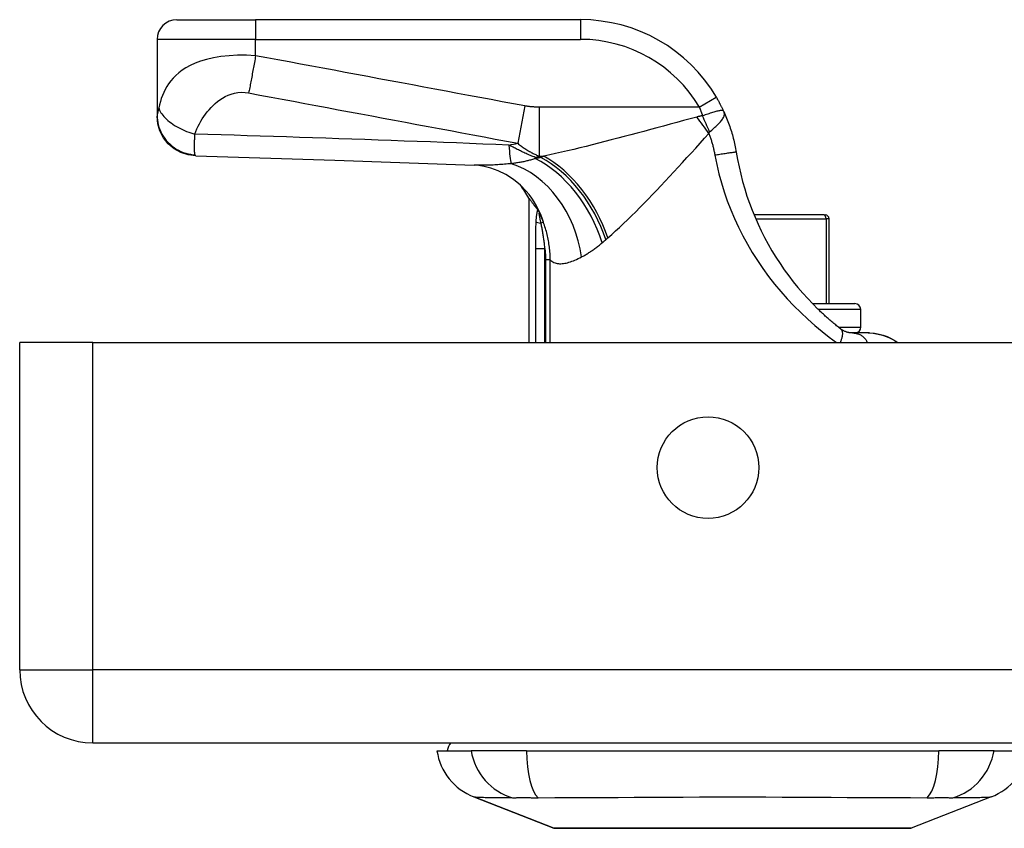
# Model space of a CAD drawing. Header units: inches. Extents: x 4 to 114, y 7 to 59.
# Tile 1 of 98: x 3.89 to 5.86, y 7.12 to 8.74. Entities that reach past the tile are written whole.
import ezdxf

# ---------------------------------------------------------------- set-up
doc = ezdxf.new("R2010")
doc.units = ezdxf.units.IN
doc.header["$MEASUREMENT"] = 0
doc.layers.add('Visible Edges(ANSI)', color=7, linetype='Continuous', lineweight=25)
doc.layers.add('Visible Tangent Edges(ANSI)', color=7, linetype='Continuous', lineweight=25)

msp = doc.modelspace()

# ---------------------------------------------------------------- linework, layer by layer
at = {"layer": 'Visible Edges(ANSI)'}
for p, q in [((4.2078, 8.7382), (4.3653, 8.7382)), ((5.0144, 8.7382), (4.3653, 8.7382)), ((4.1684, 8.6988), (4.1684, 8.5468)), ((4.1684, 8.5468), (4.1684, 8.5456)), ((4.9109, 8.3816), (4.9109, 8.0933)), ((4.9283, 8.3589), (4.9288, 8.3581)), ((5.501, 8.3481), (5.3609, 8.3481)), ((5.501, 8.3481), (5.503, 8.3481)), ((5.5109, 8.171), (5.5109, 8.3403)), ((5.4774, 8.171), (5.5621, 8.171)), ((5.5739, 8.1237), (5.5739, 8.1592)), ((5.5886, 8.1122), (5.5577, 8.1122)), ((5.5914, 8.1122), (5.5886, 8.1122)), ((3.894, 7.4393), (3.894, 8.0933)), ((4.04, 8.0933), (3.894, 8.0933)), ((4.04, 8.0933), (27.666, 8.0933)), ((4.04, 7.2933), (27.666, 7.2933)), ((4.7275, 7.2776), (4.7956, 7.2776)), ((4.9063, 7.2776), (4.7956, 7.2776)), ((4.9063, 7.2776), (5.7298, 7.2776)), ((5.8405, 7.2776), (5.7298, 7.2776)), ((5.8405, 7.2776), (5.9086, 7.2776)), ((4.9612, 7.1231), (4.8015, 7.1852)), ((5.8346, 7.1852), (5.6749, 7.1231))]:
    msp.add_line(p, q, dxfattribs=at)
at = {"layer": 'Visible Edges(ANSI)', "flags": 128}
for points in [[(5.3006, 8.5547), (5.3, 8.5559), (5.2995, 8.5571), (5.2989, 8.5583), (5.2983, 8.5595), (5.2977, 8.5607), (5.2972, 8.5619), (5.2966, 8.5631), (5.296, 8.5643), (5.2954, 8.5655), (5.2947, 8.5667), (5.2941, 8.5679), (5.2935, 8.5691), (5.2929, 8.5704), (5.2922, 8.5716), (5.2916, 8.5728), (5.2909, 8.574), (5.2903, 8.5752), (5.2896, 8.5764), (5.2889, 8.5776), (5.2882, 8.5788), (5.2876, 8.5799), (5.2869, 8.5811), (5.2862, 8.5823), (5.2855, 8.5835)], [(4.2456, 8.4662), (4.2304, 8.4681), (4.2159, 8.4729), (4.2026, 8.4804), (4.1909, 8.4903), (4.1813, 8.5022), (4.1743, 8.5158), (4.1699, 8.5304), (4.1684, 8.5456)], [(5.3006, 8.5547), (5.302, 8.5515), (5.3035, 8.5482), (5.3048, 8.545), (5.3062, 8.5417), (5.3075, 8.5384), (5.3088, 8.5351), (5.31, 8.5317), (5.3112, 8.5284), (5.3124, 8.525), (5.3135, 8.5217), (5.3146, 8.5183), (5.3157, 8.5149), (5.3167, 8.5115), (5.3177, 8.5081), (5.3186, 8.5047), (5.3195, 8.5012), (5.3204, 8.4978), (5.3212, 8.4943), (5.322, 8.4909), (5.3227, 8.4874), (5.3234, 8.484), (5.3241, 8.4805), (5.3247, 8.477), (5.3253, 8.4736)], [(4.2456, 8.4662), (4.5237, 8.4575), (4.8018, 8.4474)], [(5.3253, 8.4736), (5.3279, 8.4587), (5.3309, 8.444), (5.3343, 8.4293), (5.3381, 8.4147), (5.3422, 8.4002), (5.3468, 8.3859), (5.3517, 8.3716), (5.3571, 8.3575), (5.3628, 8.3436), (5.3688, 8.3298), (5.3753, 8.3161), (5.3821, 8.3027), (5.3892, 8.2894), (5.3967, 8.2764), (5.4046, 8.2636), (5.4128, 8.251), (5.4213, 8.2386), (5.4301, 8.2264), (5.4392, 8.2146), (5.4486, 8.203), (5.4582, 8.1918), (5.4681, 8.1808), (5.4781, 8.1703), (5.4883, 8.1601)], [(4.906, 8.3955), (4.8941, 8.4078), (4.8802, 8.4192), (4.8651, 8.4288), (4.8498, 8.4363), (4.8352, 8.4416), (4.8221, 8.4449), (4.8109, 8.4467), (4.8018, 8.4474)], [(4.9109, 8.3816), (4.9109, 8.3815), (4.911, 8.3814), (4.9112, 8.3812), (4.9114, 8.3809), (4.9117, 8.3806), (4.9121, 8.3801), (4.9125, 8.3796), (4.913, 8.379), (4.9135, 8.3783), (4.9141, 8.3776), (4.9147, 8.3767), (4.9155, 8.3758), (4.9162, 8.3748), (4.9171, 8.3737), (4.9179, 8.3726), (4.9189, 8.3714), (4.9199, 8.3701), (4.9209, 8.3687), (4.922, 8.3672), (4.9232, 8.3657), (4.9244, 8.3641), (4.9256, 8.3625), (4.9269, 8.3607), (4.9283, 8.3589)], [(4.9288, 8.3581), (4.929, 8.3579), (4.9292, 8.3577), (4.9293, 8.3575), (4.9295, 8.3572), (4.9297, 8.3569), (4.9298, 8.3566), (4.93, 8.3563), (4.9302, 8.356), (4.9304, 8.3557), (4.9306, 8.3554), (4.9308, 8.355), (4.9311, 8.3546), (4.9313, 8.3543), (4.9315, 8.3539), (4.9317, 8.3536), (4.9319, 8.3532), (4.9321, 8.3528), (4.9323, 8.3524), (4.9325, 8.3521), (4.9327, 8.3517), (4.9328, 8.3513), (4.933, 8.3509), (4.9332, 8.3506), (4.9334, 8.3502)], [(5.5334, 8.1206), (5.5315, 8.1221), (5.5296, 8.1236), (5.5277, 8.1252), (5.5258, 8.1267), (5.524, 8.1282), (5.5221, 8.1298), (5.5202, 8.1314), (5.5183, 8.1329), (5.5164, 8.1345), (5.5145, 8.1362), (5.5126, 8.1378), (5.5107, 8.1394), (5.5089, 8.1411), (5.507, 8.1428), (5.5051, 8.1444), (5.5032, 8.1461), (5.5013, 8.1478), (5.4994, 8.1496), (5.4976, 8.1513), (5.4957, 8.153), (5.4939, 8.1548), (5.492, 8.1566), (5.4901, 8.1583), (5.4883, 8.1601)], [(5.5577, 8.1122), (5.5571, 8.1122), (5.5563, 8.1123), (5.5556, 8.1123), (5.5548, 8.1123), (5.5539, 8.1124), (5.553, 8.1125), (5.5521, 8.1126), (5.5511, 8.1128), (5.5501, 8.113), (5.549, 8.1132), (5.5479, 8.1135), (5.5468, 8.1138), (5.5457, 8.1141), (5.5446, 8.1145), (5.5434, 8.1149), (5.5423, 8.1154), (5.5411, 8.1159), (5.54, 8.1165), (5.5389, 8.117), (5.5378, 8.1177), (5.5367, 8.1183), (5.5356, 8.1191), (5.5345, 8.1198), (5.5334, 8.1206)], [(5.5886, 8.1122), (5.5991, 8.1116), (5.6087, 8.11), (5.6173, 8.1078), (5.6248, 8.1052), (5.6312, 8.1025), (5.6366, 8.0999), (5.6417, 8.0971), (5.6479, 8.0933)], [(5.5914, 8.1122), (5.6013, 8.1116), (5.6106, 8.1101), (5.6191, 8.1078), (5.6267, 8.1049), (5.6336, 8.1019), (5.6393, 8.0988), (5.6441, 8.096), (5.6482, 8.0933)], [(4.9629, 7.1227), (4.9634, 7.1227), (4.9646, 7.1227), (4.9668, 7.1227), (4.9697, 7.1227), (4.9736, 7.1227), (4.9782, 7.1227), (4.9837, 7.1227), (4.9899, 7.1226), (4.997, 7.1226), (5.0048, 7.1226), (5.0134, 7.1226), (5.0228, 7.1226), (5.0328, 7.1225), (5.0436, 7.1225), (5.055, 7.1225), (5.067, 7.1225), (5.0795, 7.1225), (5.0927, 7.1225), (5.1064, 7.1225), (5.1207, 7.1226), (5.1354, 7.1226), (5.1506, 7.1226), (5.1662, 7.1226), (5.1822, 7.1226), (5.1986, 7.1227), (5.2152, 7.1227), (5.232, 7.1227), (5.2489, 7.1227), (5.2661, 7.1227), (5.2834, 7.1227), (5.3009, 7.1227), (5.3184, 7.1227), (5.3359, 7.1227), (5.3533, 7.1227), (5.3706, 7.1227), (5.3877, 7.1227), (5.4047, 7.1227), (5.4215, 7.1227), (5.4381, 7.1227), (5.4544, 7.1226), (5.4704, 7.1226), (5.486, 7.1226), (5.5012, 7.1226), (5.5159, 7.1226), (5.5301, 7.1225), (5.5438, 7.1225), (5.5569, 7.1225), (5.5695, 7.1225), (5.5815, 7.1225), (5.5928, 7.1225), (5.6034, 7.1225), (5.6134, 7.1226), (5.6227, 7.1226), (5.6313, 7.1226), (5.6391, 7.1226), (5.6462, 7.1226), (5.6524, 7.1227), (5.6579, 7.1227), (5.6626, 7.1227), (5.6664, 7.1227), (5.6693, 7.1227), (5.6714, 7.1227), (5.6727, 7.1227), (5.6732, 7.1227)]]:
    msp.add_lwpolyline(points, dxfattribs=at)
at = {"layer": 'Visible Edges(ANSI)'}
msp.add_circle((5.269, 7.8433), 0.1015, dxfattribs=at)
for centre, radius, start, end in [((4.2078, 8.6988), 0.0394, 90, 180), ((5.0144, 8.4233), 0.315, 30.5805, 90), ((4.7373, 8.2887), 0.1969, 28.1462, 37.2505), ((5.503, 8.3403), 0.00787, 0, 90), ((5.5621, 8.1592), 0.0118, 0, 90), ((5.5621, 8.1237), 0.0118, 283.2615, 0), ((4.04, 7.4393), 0.146, 180, 270), ((4.8443, 7.2952), 0.1181, 188.6009, 248.7495), ((4.7865, 7.2697), 0.0394, 143.1301, 168.463), ((5.7918, 7.2952), 0.1181, 291.2505, 351.3991), ((4.9629, 7.1276), 0.00492, 248.7495, 269.7912), ((5.6731, 7.1276), 0.00492, 270.2088, 291.2505)]:
    msp.add_arc(centre, radius, start, end, dxfattribs=at)
at = {"layer": 'Visible Tangent Edges(ANSI)'}
for p, q in [((4.3653, 8.7382), (4.3653, 8.6988)), ((5.0144, 8.7382), (5.0144, 8.6988)), ((4.3653, 8.6988), (4.1684, 8.6988)), ((4.3653, 8.6663), (4.3653, 8.6988)), ((4.3653, 8.6988), (5.0144, 8.6988)), ((5.2516, 8.5635), (5.2855, 8.5835)), ((4.9029, 8.5659), (4.8889, 8.4913)), ((5.2516, 8.5635), (4.9319, 8.5635)), ((4.9319, 8.5635), (4.9319, 8.4655)), ((4.9238, 8.463), (4.9238, 8.4605)), ((4.9352, 8.463), (4.9238, 8.463)), ((4.9319, 8.4655), (4.941, 8.4655)), ((5.3642, 8.3403), (5.5048, 8.3403)), ((5.5109, 8.3403), (5.5048, 8.3403)), ((5.5048, 8.3403), (5.5048, 8.171)), ((4.9403, 8.3334), (4.9354, 8.3317)), ((4.9241, 8.2807), (4.9431, 8.2807)), ((4.9241, 8.2807), (4.9241, 8.0933)), ((4.9431, 8.0933), (4.9431, 8.2807)), ((4.9537, 8.2583), (4.9444, 8.2583)), ((4.9444, 8.2583), (4.9444, 8.0933)), ((4.9537, 8.0933), (4.9537, 8.2583)), ((5.5739, 8.1592), (5.4893, 8.1592)), ((5.5295, 8.1237), (5.5739, 8.1237)), ((4.04, 7.4393), (4.04, 8.0933)), ((3.894, 7.4393), (4.04, 7.4393)), ((27.666, 7.4393), (4.04, 7.4393)), ((4.04, 7.2933), (4.04, 7.4393)), ((4.8015, 7.1852), (4.9612, 7.1231))]:
    msp.add_line(p, q, dxfattribs=at)
at = {"layer": 'Visible Tangent Edges(ANSI)', "flags": 128}
for points in [[(4.3653, 8.6663), (4.3473, 8.6671), (4.3294, 8.6671), (4.3122, 8.6661), (4.296, 8.6644), (4.281, 8.6619), (4.2674, 8.6589), (4.2552, 8.6553), (4.2443, 8.6512), (4.2346, 8.6469), (4.226, 8.6422), (4.2183, 8.6373), (4.2116, 8.6322), (4.2056, 8.6269), (4.2003, 8.6215), (4.1957, 8.6159), (4.1915, 8.6102), (4.1878, 8.6044), (4.1846, 8.5986), (4.1817, 8.5926), (4.1791, 8.5866), (4.1769, 8.5806), (4.175, 8.5745), (4.1733, 8.5683), (4.1718, 8.5622)], [(4.3653, 8.6663), (4.3647, 8.663), (4.3641, 8.6597), (4.3635, 8.6563), (4.3629, 8.653), (4.3623, 8.6496), (4.3617, 8.6463), (4.3611, 8.643), (4.3605, 8.6397), (4.3599, 8.6364), (4.3593, 8.6331), (4.3587, 8.6299), (4.3581, 8.6266), (4.3575, 8.6235), (4.3569, 8.6203), (4.3564, 8.6172), (4.3558, 8.6142), (4.3552, 8.6112), (4.3546, 8.6082), (4.3541, 8.6053), (4.3535, 8.6025), (4.353, 8.5997), (4.3524, 8.597), (4.3519, 8.5944), (4.3514, 8.5918)], [(4.9029, 8.5659), (4.8804, 8.5701), (4.858, 8.5743), (4.8356, 8.5785), (4.8132, 8.5826), (4.7908, 8.5868), (4.7684, 8.591), (4.746, 8.5952), (4.7236, 8.5994), (4.7012, 8.6036), (4.6788, 8.6078), (4.6564, 8.6119), (4.634, 8.6161), (4.6116, 8.6203), (4.5892, 8.6245), (4.5668, 8.6287), (4.5445, 8.6329), (4.5221, 8.6371), (4.4997, 8.6412), (4.4773, 8.6454), (4.4549, 8.6496), (4.4325, 8.6538), (4.41, 8.658), (4.3876, 8.6622), (4.3653, 8.6663)], [(4.244, 8.5095), (4.246, 8.5148), (4.2481, 8.5201), (4.2505, 8.5252), (4.2531, 8.5302), (4.2559, 8.5352), (4.2588, 8.54), (4.2619, 8.5447), (4.2652, 8.5494), (4.2687, 8.5539), (4.2724, 8.5583), (4.2763, 8.5626), (4.2803, 8.5667), (4.2846, 8.5707), (4.2892, 8.5746), (4.294, 8.5782), (4.2991, 8.5816), (4.3045, 8.5847), (4.3103, 8.5874), (4.3165, 8.5897), (4.323, 8.5915), (4.3299, 8.5927), (4.3369, 8.5932), (4.3442, 8.5929), (4.3514, 8.5918)], [(4.3514, 8.5918), (4.3737, 8.5876), (4.3961, 8.5834), (4.4186, 8.5792), (4.441, 8.5751), (4.4633, 8.5709), (4.4857, 8.5667), (4.5081, 8.5625), (4.5305, 8.5583), (4.5529, 8.5541), (4.5753, 8.5499), (4.5977, 8.5458), (4.6201, 8.5416), (4.6425, 8.5374), (4.6649, 8.5332), (4.6873, 8.529), (4.7097, 8.5248), (4.7321, 8.5206), (4.7545, 8.5165), (4.7769, 8.5123), (4.7993, 8.5081), (4.8216, 8.5039), (4.844, 8.4997), (4.8665, 8.4955), (4.8889, 8.4913)], [(4.1718, 8.5622), (4.1717, 8.5613), (4.1715, 8.5604), (4.1713, 8.5596), (4.1711, 8.5588), (4.1709, 8.558), (4.1707, 8.5572), (4.1705, 8.5565), (4.1704, 8.5558), (4.1702, 8.555), (4.17, 8.5544), (4.1698, 8.5537), (4.1697, 8.553), (4.1695, 8.5522), (4.1693, 8.5516), (4.1691, 8.5509), (4.169, 8.5503), (4.1689, 8.5498), (4.1688, 8.5492), (4.1687, 8.5487), (4.1686, 8.5483), (4.1685, 8.5478), (4.1685, 8.5474), (4.1684, 8.5471), (4.1684, 8.5468)], [(4.1718, 8.5622), (4.1726, 8.5598), (4.1736, 8.5574), (4.1748, 8.5549), (4.1763, 8.5524), (4.178, 8.5498), (4.18, 8.5472), (4.1821, 8.5446), (4.1846, 8.542), (4.1872, 8.5394), (4.1901, 8.5369), (4.1932, 8.5343), (4.1965, 8.5318), (4.1999, 8.5294), (4.2035, 8.5271), (4.2073, 8.5248), (4.2112, 8.5226), (4.2151, 8.5206), (4.2192, 8.5186), (4.2233, 8.5168), (4.2275, 8.5151), (4.2316, 8.5135), (4.2358, 8.512), (4.2399, 8.5107), (4.244, 8.5095)], [(4.9319, 8.5635), (4.9307, 8.5635), (4.9295, 8.5635), (4.9283, 8.5635), (4.9271, 8.5635), (4.9259, 8.5636), (4.9247, 8.5636), (4.9234, 8.5636), (4.9222, 8.5637), (4.921, 8.5638), (4.9198, 8.5638), (4.9186, 8.5639), (4.9174, 8.564), (4.9162, 8.5641), (4.915, 8.5642), (4.9138, 8.5643), (4.9126, 8.5645), (4.9113, 8.5646), (4.9101, 8.5647), (4.9089, 8.5649), (4.9077, 8.5651), (4.9065, 8.5653), (4.9053, 8.5655), (4.9041, 8.5657), (4.9029, 8.5659)], [(5.2516, 8.5635), (5.2519, 8.5628), (5.2522, 8.562), (5.2524, 8.5613), (5.2527, 8.5606), (5.253, 8.5599), (5.2533, 8.5592), (5.2535, 8.5585), (5.2538, 8.5578), (5.2541, 8.5571), (5.2543, 8.5563), (5.2546, 8.5556), (5.2549, 8.5549), (5.2552, 8.5542), (5.2554, 8.5535), (5.2557, 8.5528), (5.2559, 8.552), (5.2562, 8.5513), (5.2565, 8.5506), (5.2567, 8.5499), (5.257, 8.5492), (5.2573, 8.5484), (5.2575, 8.5477), (5.2578, 8.547), (5.258, 8.5463)], [(5.3006, 8.5547), (5.3001, 8.5555), (5.2995, 8.5561), (5.2988, 8.5565), (5.298, 8.5568), (5.2971, 8.5569), (5.296, 8.5569), (5.2948, 8.5568), (5.2934, 8.5566), (5.2919, 8.5563), (5.2903, 8.556), (5.2885, 8.5555), (5.2867, 8.5551), (5.2847, 8.5545), (5.2826, 8.5539), (5.2804, 8.5533), (5.2781, 8.5526), (5.2758, 8.5518), (5.2734, 8.5511), (5.2709, 8.5503), (5.2684, 8.5495), (5.2658, 8.5487), (5.2632, 8.5479), (5.2606, 8.5471), (5.258, 8.5463)], [(4.1684, 8.5468), (4.1686, 8.5423), (4.169, 8.5377), (4.1697, 8.533), (4.1707, 8.5283), (4.1721, 8.5236), (4.1737, 8.5189), (4.1757, 8.5143), (4.1781, 8.5097), (4.1807, 8.5053), (4.1837, 8.501), (4.1869, 8.4969), (4.1905, 8.493), (4.1943, 8.4893), (4.1983, 8.4858), (4.2025, 8.4827), (4.2069, 8.4798), (4.2115, 8.4773), (4.2161, 8.475), (4.2208, 8.4731), (4.2256, 8.4715), (4.2303, 8.4702), (4.2351, 8.4692), (4.2398, 8.4685), (4.2444, 8.4681)], [(5.2466, 8.5437), (5.2333, 8.5401), (5.22, 8.5365), (5.2067, 8.5328), (5.1934, 8.5292), (5.1802, 8.5256), (5.167, 8.522), (5.1538, 8.5185), (5.1406, 8.515), (5.1275, 8.5115), (5.1145, 8.508), (5.1015, 8.5046), (5.0886, 8.5012), (5.0758, 8.4979), (5.063, 8.4946), (5.0503, 8.4914), (5.0378, 8.4883), (5.0253, 8.4851), (5.0129, 8.4821), (5.0006, 8.4791), (4.9884, 8.4762), (4.9764, 8.4734), (4.9644, 8.4707), (4.9527, 8.468), (4.941, 8.4655)], [(5.258, 8.5463), (5.2575, 8.5462), (5.257, 8.5461), (5.2565, 8.546), (5.256, 8.5459), (5.2555, 8.5458), (5.255, 8.5457), (5.2545, 8.5456), (5.254, 8.5455), (5.2535, 8.5454), (5.2531, 8.5453), (5.2526, 8.5452), (5.2521, 8.5451), (5.2516, 8.545), (5.2511, 8.5449), (5.2507, 8.5448), (5.2502, 8.5447), (5.2497, 8.5446), (5.2493, 8.5445), (5.2488, 8.5443), (5.2484, 8.5442), (5.2479, 8.5441), (5.2475, 8.544), (5.247, 8.5439), (5.2466, 8.5437)], [(5.2721, 8.5139), (5.2742, 8.5157), (5.2764, 8.5176), (5.2786, 8.5195), (5.2807, 8.5214), (5.2828, 8.5233), (5.2848, 8.5251), (5.2868, 8.527), (5.2887, 8.5288), (5.2905, 8.5306), (5.2922, 8.5324), (5.2938, 8.5342), (5.2952, 8.5359), (5.2966, 8.5376), (5.2978, 8.5393), (5.2988, 8.541), (5.2998, 8.5426), (5.3005, 8.5442), (5.3011, 8.5457), (5.3015, 8.5473), (5.3017, 8.5488), (5.3017, 8.5503), (5.3015, 8.5517), (5.3011, 8.5532), (5.3006, 8.5547)], [(4.2444, 8.4681), (4.2442, 8.4687), (4.244, 8.4695), (4.2439, 8.4704), (4.2437, 8.4715), (4.2436, 8.4726), (4.2435, 8.4738), (4.2434, 8.4752), (4.2433, 8.4766), (4.2433, 8.4782), (4.2432, 8.4798), (4.2432, 8.4816), (4.2432, 8.4835), (4.2432, 8.4854), (4.2432, 8.4873), (4.2432, 8.4892), (4.2433, 8.4911), (4.2434, 8.4931), (4.2434, 8.4952), (4.2435, 8.4974), (4.2436, 8.4996), (4.2437, 8.502), (4.2438, 8.5044), (4.2439, 8.5069), (4.244, 8.5095)], [(4.8712, 8.4878), (4.8451, 8.4888), (4.8189, 8.4898), (4.7928, 8.4909), (4.7667, 8.4919), (4.7405, 8.4929), (4.7144, 8.4939), (4.6882, 8.4948), (4.6621, 8.4958), (4.636, 8.4968), (4.6098, 8.4977), (4.5837, 8.4986), (4.5576, 8.4995), (4.5314, 8.5004), (4.5053, 8.5013), (4.4792, 8.5022), (4.453, 8.5031), (4.4269, 8.5039), (4.4008, 8.5047), (4.3746, 8.5056), (4.3485, 8.5064), (4.3224, 8.5072), (4.2963, 8.508), (4.2701, 8.5087), (4.244, 8.5095)], [(5.0688, 8.3022), (5.0765, 8.309), (5.0843, 8.316), (5.0922, 8.3233), (5.1002, 8.3308), (5.1082, 8.3386), (5.1163, 8.3465), (5.1245, 8.3546), (5.1328, 8.3629), (5.1411, 8.3713), (5.1495, 8.3799), (5.1579, 8.3887), (5.1664, 8.3975), (5.1749, 8.4065), (5.1835, 8.4156), (5.1921, 8.4248), (5.2008, 8.4342), (5.2095, 8.4435), (5.2182, 8.453), (5.2269, 8.4626), (5.2357, 8.4721), (5.2444, 8.4818), (5.2532, 8.4915), (5.262, 8.5012), (5.2708, 8.5109)], [(5.2708, 8.5109), (5.2708, 8.5111), (5.2709, 8.5112), (5.2709, 8.5114), (5.2709, 8.5116), (5.271, 8.5117), (5.271, 8.5119), (5.2711, 8.512), (5.2711, 8.5122), (5.2712, 8.5123), (5.2712, 8.5125), (5.2712, 8.5126), (5.2713, 8.5127), (5.2714, 8.5128), (5.2714, 8.513), (5.2715, 8.5131), (5.2715, 8.5132), (5.2716, 8.5133), (5.2716, 8.5134), (5.2717, 8.5135), (5.2718, 8.5136), (5.2718, 8.5137), (5.2719, 8.5137), (5.272, 8.5138), (5.2721, 8.5139)], [(5.2708, 8.5109), (5.2714, 8.5091), (5.2721, 8.5073), (5.2727, 8.5055), (5.2733, 8.5038), (5.2739, 8.502), (5.2745, 8.5002), (5.2751, 8.4984), (5.2757, 8.4966), (5.2762, 8.4948), (5.2768, 8.4929), (5.2773, 8.4911), (5.2778, 8.4893), (5.2783, 8.4875), (5.2788, 8.4857), (5.2792, 8.4838), (5.2797, 8.482), (5.2801, 8.4802), (5.2805, 8.4783), (5.2809, 8.4765), (5.2813, 8.4747), (5.2817, 8.4728), (5.2821, 8.471), (5.2824, 8.4691), (5.2828, 8.4673)], [(4.9238, 8.463), (4.9214, 8.4639), (4.9191, 8.4648), (4.9168, 8.4658), (4.9145, 8.4667), (4.9122, 8.4677), (4.9099, 8.4687), (4.9077, 8.4697), (4.9054, 8.4707), (4.9032, 8.4717), (4.901, 8.4727), (4.8988, 8.4738), (4.8966, 8.4748), (4.8944, 8.4759), (4.8923, 8.4769), (4.8901, 8.478), (4.888, 8.479), (4.8858, 8.4801), (4.8837, 8.4812), (4.8816, 8.4823), (4.8795, 8.4834), (4.8774, 8.4845), (4.8754, 8.4855), (4.8733, 8.4866), (4.8712, 8.4878)], [(4.8889, 8.4913), (4.8907, 8.4898), (4.8925, 8.4884), (4.8943, 8.4869), (4.8961, 8.4856), (4.8979, 8.4842), (4.8997, 8.4829), (4.9015, 8.4817), (4.9033, 8.4805), (4.9051, 8.4793), (4.9069, 8.4782), (4.9087, 8.4771), (4.9105, 8.476), (4.9123, 8.475), (4.9141, 8.474), (4.9158, 8.473), (4.9176, 8.472), (4.9194, 8.4711), (4.9212, 8.4702), (4.923, 8.4694), (4.9248, 8.4686), (4.9265, 8.4678), (4.9283, 8.467), (4.9301, 8.4662), (4.9319, 8.4655)], [(4.2456, 8.4662), (4.2456, 8.4662), (4.2455, 8.4663), (4.2455, 8.4663), (4.2454, 8.4663), (4.2454, 8.4663), (4.2453, 8.4663), (4.2453, 8.4664), (4.2452, 8.4664), (4.2451, 8.4665), (4.2451, 8.4665), (4.245, 8.4666), (4.245, 8.4667), (4.2449, 8.4668), (4.2449, 8.4669), (4.2448, 8.4669), (4.2448, 8.467), (4.2447, 8.4671), (4.2447, 8.4672), (4.2446, 8.4674), (4.2446, 8.4675), (4.2445, 8.4676), (4.2445, 8.4678), (4.2444, 8.4679), (4.2444, 8.4681)], [(4.9238, 8.4605), (4.9219, 8.4599), (4.9201, 8.4594), (4.9183, 8.4588), (4.9164, 8.4583), (4.9145, 8.4578), (4.9126, 8.4573), (4.9107, 8.4568), (4.9088, 8.4563), (4.9068, 8.4559), (4.9049, 8.4554), (4.9029, 8.455), (4.9009, 8.4545), (4.8989, 8.4541), (4.8969, 8.4537), (4.8949, 8.4534), (4.8929, 8.453), (4.8908, 8.4526), (4.8887, 8.4523), (4.8867, 8.4519), (4.8846, 8.4516), (4.8825, 8.4513), (4.8804, 8.451), (4.8783, 8.4507), (4.8762, 8.4505)], [(4.9352, 8.463), (4.9347, 8.4629), (4.9342, 8.4627), (4.9338, 8.4626), (4.9333, 8.4625), (4.9328, 8.4624), (4.9323, 8.4623), (4.9318, 8.4622), (4.9314, 8.4621), (4.9309, 8.462), (4.9304, 8.4619), (4.9299, 8.4618), (4.9295, 8.4617), (4.929, 8.4616), (4.9285, 8.4615), (4.928, 8.4614), (4.9275, 8.4613), (4.9271, 8.4612), (4.9266, 8.4611), (4.9261, 8.461), (4.9256, 8.4609), (4.9252, 8.4608), (4.9247, 8.4607), (4.9242, 8.4606), (4.9238, 8.4605)], [(4.941, 8.4655), (4.9408, 8.4654), (4.9406, 8.4653), (4.9403, 8.4652), (4.9401, 8.4651), (4.9398, 8.465), (4.9396, 8.4649), (4.9393, 8.4648), (4.9391, 8.4646), (4.9388, 8.4645), (4.9386, 8.4644), (4.9384, 8.4643), (4.9381, 8.4642), (4.9379, 8.4641), (4.9376, 8.464), (4.9374, 8.4639), (4.9371, 8.4638), (4.9369, 8.4637), (4.9367, 8.4636), (4.9364, 8.4635), (4.9362, 8.4634), (4.9359, 8.4633), (4.9357, 8.4632), (4.9354, 8.4631), (4.9352, 8.463)], [(5.3253, 8.4736), (5.3252, 8.4736), (5.3249, 8.4736), (5.3245, 8.4735), (5.324, 8.4735), (5.3232, 8.4734), (5.3222, 8.4733), (5.3211, 8.4731), (5.3197, 8.473), (5.3182, 8.4727), (5.3165, 8.4725), (5.3146, 8.4722), (5.3125, 8.4719), (5.3104, 8.4716), (5.3081, 8.4713), (5.3056, 8.4709), (5.3032, 8.4705), (5.3006, 8.4701), (5.298, 8.4697), (5.2954, 8.4693), (5.2928, 8.4689), (5.2902, 8.4685), (5.2877, 8.4681), (5.2852, 8.4677), (5.2828, 8.4673)], [(5.2828, 8.4673), (5.2864, 8.4488), (5.2908, 8.4304), (5.2957, 8.4122), (5.3013, 8.3941), (5.3074, 8.3762), (5.3143, 8.3584), (5.3217, 8.3409), (5.3297, 8.3236), (5.3383, 8.3065), (5.3476, 8.2896), (5.3573, 8.2731), (5.3677, 8.2568), (5.3786, 8.2408), (5.39, 8.2252), (5.4019, 8.2099), (5.4144, 8.1951), (5.4272, 8.1806), (5.4405, 8.1666), (5.4541, 8.1531), (5.4681, 8.14), (5.4823, 8.1275), (5.4967, 8.1155), (5.5112, 8.1041), (5.5258, 8.0933)], [(4.8762, 8.4505), (4.8727, 8.4502), (4.8693, 8.4499), (4.8659, 8.4496), (4.8625, 8.4493), (4.8591, 8.449), (4.8558, 8.4488), (4.8525, 8.4486), (4.8493, 8.4484), (4.846, 8.4482), (4.8428, 8.448), (4.8396, 8.4478), (4.8365, 8.4477), (4.8334, 8.4475), (4.8303, 8.4474), (4.8273, 8.4473), (4.8243, 8.4473), (4.8214, 8.4472), (4.8185, 8.4472), (4.8156, 8.4472), (4.8128, 8.4472), (4.81, 8.4472), (4.8072, 8.4472), (4.8045, 8.4473), (4.8018, 8.4474)], [(4.9288, 8.3581), (4.9285, 8.3575), (4.9283, 8.3569), (4.928, 8.3561), (4.9277, 8.3553), (4.9275, 8.3545), (4.9273, 8.3536), (4.9271, 8.3527), (4.9269, 8.3517), (4.9267, 8.3508), (4.9265, 8.3498), (4.9264, 8.3488), (4.9262, 8.3478), (4.9261, 8.3467), (4.926, 8.3457), (4.9258, 8.3446), (4.9257, 8.3436), (4.9256, 8.3425), (4.9255, 8.3414), (4.9254, 8.3403), (4.9253, 8.3392), (4.9252, 8.3381), (4.9252, 8.337), (4.9251, 8.3359), (4.925, 8.3348)], [(4.9354, 8.3317), (4.9351, 8.333), (4.9348, 8.3344), (4.9346, 8.3358), (4.9343, 8.3371), (4.934, 8.3384), (4.9337, 8.3397), (4.9335, 8.341), (4.9332, 8.3422), (4.933, 8.3435), (4.9328, 8.3446), (4.9326, 8.3457), (4.9324, 8.3468), (4.9322, 8.3478), (4.9321, 8.3488), (4.932, 8.3496), (4.9319, 8.3503), (4.9319, 8.3509), (4.932, 8.3514), (4.9321, 8.3516), (4.9322, 8.3517), (4.9325, 8.3516), (4.9327, 8.3513), (4.9331, 8.3508), (4.9334, 8.3502)], [(4.9403, 8.3334), (4.94, 8.3341), (4.9397, 8.3348), (4.9395, 8.3355), (4.9392, 8.3362), (4.939, 8.3369), (4.9387, 8.3377), (4.9384, 8.3384), (4.9381, 8.3391), (4.9379, 8.3398), (4.9376, 8.3405), (4.9373, 8.3412), (4.937, 8.3419), (4.9367, 8.3426), (4.9364, 8.3432), (4.9362, 8.3439), (4.9359, 8.3446), (4.9356, 8.3453), (4.9353, 8.346), (4.935, 8.3467), (4.9347, 8.3474), (4.9344, 8.3481), (4.934, 8.3488), (4.9337, 8.3495), (4.9334, 8.3502)], [(4.925, 8.3348), (4.9249, 8.3326), (4.9248, 8.3304), (4.9247, 8.3281), (4.9246, 8.3259), (4.9245, 8.3236), (4.9244, 8.3214), (4.9244, 8.3191), (4.9243, 8.3169), (4.9243, 8.3146), (4.9242, 8.3124), (4.9242, 8.3101), (4.9242, 8.3078), (4.9241, 8.3056), (4.9241, 8.3033), (4.9241, 8.3011), (4.9241, 8.2988), (4.9241, 8.2965), (4.9241, 8.2943), (4.9241, 8.292), (4.9241, 8.2898), (4.9241, 8.2875), (4.9241, 8.2852), (4.9241, 8.283), (4.9241, 8.2807)], [(4.9431, 8.2807), (4.9429, 8.283), (4.9427, 8.2852), (4.9425, 8.2874), (4.9422, 8.2896), (4.942, 8.2918), (4.9417, 8.294), (4.9415, 8.2962), (4.9412, 8.2984), (4.9409, 8.3006), (4.9406, 8.3027), (4.9403, 8.3049), (4.9399, 8.307), (4.9396, 8.3092), (4.9393, 8.3113), (4.9389, 8.3134), (4.9385, 8.3155), (4.9382, 8.3176), (4.9378, 8.3196), (4.9374, 8.3217), (4.937, 8.3237), (4.9366, 8.3257), (4.9362, 8.3277), (4.9358, 8.3297), (4.9354, 8.3317)], [(4.9537, 8.2583), (4.9537, 8.2615), (4.9537, 8.2647), (4.9535, 8.2679), (4.9534, 8.2711), (4.9532, 8.2743), (4.9529, 8.2775), (4.9526, 8.2807), (4.9522, 8.2839), (4.9518, 8.2871), (4.9513, 8.2902), (4.9508, 8.2934), (4.9503, 8.2965), (4.9497, 8.2997), (4.949, 8.3028), (4.9484, 8.3059), (4.9476, 8.309), (4.9468, 8.3121), (4.946, 8.3152), (4.9452, 8.3183), (4.9443, 8.3213), (4.9433, 8.3244), (4.9423, 8.3274), (4.9413, 8.3304), (4.9403, 8.3334)], [(5.065, 8.2988), (5.0651, 8.299), (5.0653, 8.2991), (5.0655, 8.2993), (5.0656, 8.2994), (5.0658, 8.2995), (5.0659, 8.2997), (5.0661, 8.2998), (5.0663, 8.3), (5.0664, 8.3001), (5.0666, 8.3003), (5.0667, 8.3004), (5.0669, 8.3005), (5.0671, 8.3007), (5.0672, 8.3008), (5.0674, 8.301), (5.0675, 8.3011), (5.0677, 8.3012), (5.0679, 8.3014), (5.068, 8.3015), (5.0682, 8.3017), (5.0684, 8.3018), (5.0685, 8.3019), (5.0687, 8.3021), (5.0688, 8.3022)], [(4.9431, 8.2807), (4.9432, 8.2798), (4.9433, 8.2789), (4.9434, 8.2779), (4.9435, 8.277), (4.9436, 8.2761), (4.9436, 8.2751), (4.9437, 8.2742), (4.9438, 8.2733), (4.9439, 8.2723), (4.9439, 8.2714), (4.944, 8.2705), (4.9441, 8.2695), (4.9441, 8.2686), (4.9442, 8.2676), (4.9442, 8.2667), (4.9442, 8.2658), (4.9443, 8.2648), (4.9443, 8.2639), (4.9443, 8.263), (4.9443, 8.262), (4.9444, 8.2611), (4.9444, 8.2602), (4.9444, 8.2592), (4.9444, 8.2583)], [(5.0161, 8.2641), (5.0177, 8.2649), (5.0193, 8.2658), (5.021, 8.2667), (5.0226, 8.2676), (5.0243, 8.2686), (5.0259, 8.2696), (5.0276, 8.2706), (5.0293, 8.2716), (5.031, 8.2727), (5.0327, 8.2738), (5.0344, 8.2749), (5.0361, 8.2761), (5.0379, 8.2773), (5.0396, 8.2785), (5.0414, 8.2797), (5.0431, 8.281), (5.0449, 8.2823), (5.0467, 8.2836), (5.0484, 8.285), (5.0502, 8.2864), (5.052, 8.2878), (5.0538, 8.2893), (5.0556, 8.2908), (5.0574, 8.2923)], [(5.0574, 8.2923), (5.0577, 8.2926), (5.058, 8.2928), (5.0583, 8.2931), (5.0587, 8.2934), (5.059, 8.2936), (5.0593, 8.2939), (5.0596, 8.2942), (5.0599, 8.2944), (5.0602, 8.2947), (5.0605, 8.295), (5.0609, 8.2953), (5.0612, 8.2955), (5.0615, 8.2958), (5.0618, 8.2961), (5.0621, 8.2964), (5.0624, 8.2966), (5.0628, 8.2969), (5.0631, 8.2972), (5.0634, 8.2975), (5.0637, 8.2977), (5.064, 8.298), (5.0643, 8.2983), (5.0647, 8.2986), (5.065, 8.2988)], [(4.9537, 8.2583), (4.9555, 8.2567), (4.9573, 8.2554), (4.9593, 8.2542), (4.9613, 8.2532), (4.9634, 8.2523), (4.9655, 8.2517), (4.9678, 8.2512), (4.9701, 8.2508), (4.9724, 8.2507), (4.9749, 8.2506), (4.9774, 8.2508), (4.98, 8.2511), (4.9827, 8.2515), (4.9854, 8.252), (4.9882, 8.2527), (4.9911, 8.2535), (4.994, 8.2544), (4.997, 8.2555), (5, 8.2567), (5.0031, 8.258), (5.0063, 8.2593), (5.0095, 8.2608), (5.0128, 8.2624), (5.0161, 8.2641)], [(5.5334, 8.1206), (5.534, 8.1201), (5.5346, 8.1195), (5.5351, 8.1189), (5.5356, 8.1182), (5.536, 8.1174), (5.5364, 8.1165), (5.5367, 8.1156), (5.537, 8.1146), (5.5372, 8.1136), (5.5373, 8.1125), (5.5374, 8.1114), (5.5374, 8.1102), (5.5373, 8.1089), (5.5372, 8.1076), (5.537, 8.1063), (5.5368, 8.1049), (5.5365, 8.1035), (5.5361, 8.1021), (5.5357, 8.1007), (5.5352, 8.0992), (5.5347, 8.0977), (5.5341, 8.0963), (5.5335, 8.0948), (5.5328, 8.0933)], [(5.5577, 8.1122), (5.5591, 8.1122), (5.5606, 8.1121), (5.562, 8.112), (5.5634, 8.1118), (5.5648, 8.1115), (5.5663, 8.1111), (5.5677, 8.1107), (5.5691, 8.1103), (5.5705, 8.1097), (5.5719, 8.1091), (5.5732, 8.1084), (5.5746, 8.1076), (5.5759, 8.1068), (5.5772, 8.1059), (5.5784, 8.1049), (5.5796, 8.1038), (5.5807, 8.1027), (5.5818, 8.1016), (5.5829, 8.1003), (5.5839, 8.099), (5.5848, 8.0977), (5.5857, 8.0963), (5.5865, 8.0948), (5.5872, 8.0933)], [(4.8015, 7.1852), (4.8016, 7.1852), (4.802, 7.1851), (4.8027, 7.1851), (4.8036, 7.1851), (4.8049, 7.185), (4.8064, 7.185), (4.8081, 7.1849), (4.8101, 7.1848), (4.8124, 7.1848), (4.815, 7.1847), (4.8178, 7.1846), (4.8208, 7.1845), (4.8241, 7.1844), (4.8276, 7.1844), (4.8314, 7.1843), (4.8354, 7.1842), (4.8397, 7.1841), (4.8442, 7.184), (4.8489, 7.184), (4.8538, 7.1839), (4.859, 7.1839), (4.8643, 7.1838), (4.8699, 7.1838), (4.8781, 7.1836)], [(4.8781, 7.1836), (4.8795, 7.1837), (4.8809, 7.1837), (4.8824, 7.1837), (4.884, 7.1837), (4.8857, 7.1837), (4.8874, 7.1838), (4.8892, 7.1838), (4.8911, 7.1838), (4.893, 7.1838), (4.895, 7.1838), (4.8971, 7.1838), (4.8992, 7.1838), (4.9014, 7.1838), (4.9037, 7.1838), (4.9061, 7.1838), (4.9084, 7.1838), (4.9109, 7.1838), (4.9134, 7.1838), (4.916, 7.1837), (4.9186, 7.1837), (4.9212, 7.1837), (4.9239, 7.1837), (4.9267, 7.1837), (4.9295, 7.1836)], [(4.9295, 7.1836), (4.963, 7.1838), (4.9941, 7.1839), (5.0255, 7.184), (5.0572, 7.1842), (5.0892, 7.1844), (5.1215, 7.1845), (5.1539, 7.1847), (5.1866, 7.1848), (5.2193, 7.185), (5.2522, 7.1851), (5.2852, 7.1851), (5.3182, 7.1852), (5.3513, 7.1851), (5.3842, 7.1851), (5.4171, 7.185), (5.4499, 7.1848), (5.4825, 7.1847), (5.5149, 7.1845), (5.5471, 7.1844), (5.579, 7.1842), (5.6107, 7.184), (5.642, 7.1839), (5.6731, 7.1838), (5.7066, 7.1836)], [(5.7066, 7.1836), (5.7094, 7.1837), (5.7121, 7.1837), (5.7148, 7.1837), (5.7175, 7.1837), (5.7201, 7.1837), (5.7226, 7.1838), (5.7251, 7.1838), (5.7276, 7.1838), (5.7299, 7.1838), (5.7323, 7.1838), (5.7345, 7.1838), (5.7367, 7.1838), (5.7389, 7.1838), (5.741, 7.1838), (5.743, 7.1838), (5.7449, 7.1838), (5.7468, 7.1838), (5.7486, 7.1838), (5.7504, 7.1837), (5.7521, 7.1837), (5.7537, 7.1837), (5.7552, 7.1837), (5.7566, 7.1837), (5.758, 7.1836)], [(5.758, 7.1836), (5.7662, 7.1838), (5.7718, 7.1838), (5.7771, 7.1839), (5.7823, 7.1839), (5.7872, 7.184), (5.7919, 7.184), (5.7964, 7.1841), (5.8006, 7.1842), (5.8047, 7.1843), (5.8084, 7.1844), (5.812, 7.1844), (5.8153, 7.1845), (5.8183, 7.1846), (5.8211, 7.1847), (5.8237, 7.1848), (5.8259, 7.1848), (5.828, 7.1849), (5.8297, 7.185), (5.8312, 7.185), (5.8324, 7.1851), (5.8334, 7.1851), (5.8341, 7.1851), (5.8345, 7.1852), (5.8346, 7.1852)], [(5.0434, 7.1227), (5.037, 7.1227), (5.0307, 7.1227), (5.0247, 7.1228), (5.019, 7.1228), (5.0135, 7.1228), (5.0082, 7.1228), (5.0032, 7.1228), (4.9985, 7.1229), (4.9941, 7.1229), (4.9899, 7.1229), (4.986, 7.1229), (4.9824, 7.1229), (4.979, 7.123), (4.9759, 7.123), (4.9732, 7.123), (4.9707, 7.123), (4.9684, 7.123), (4.9665, 7.123), (4.9649, 7.123), (4.9635, 7.123), (4.9625, 7.1231), (4.9618, 7.1231), (4.9613, 7.1231), (4.9612, 7.1231)], [(5.0905, 7.1227), (5.0884, 7.1227), (5.0862, 7.1227), (5.0841, 7.1227), (5.0821, 7.1227), (5.08, 7.1227), (5.0779, 7.1227), (5.0759, 7.1227), (5.0739, 7.1227), (5.0719, 7.1227), (5.0699, 7.1227), (5.0679, 7.1227), (5.0659, 7.1227), (5.064, 7.1227), (5.062, 7.1227), (5.0601, 7.1227), (5.0582, 7.1227), (5.0563, 7.1227), (5.0544, 7.1227), (5.0525, 7.1227), (5.0507, 7.1227), (5.0488, 7.1227), (5.047, 7.1227), (5.0452, 7.1227), (5.0434, 7.1227)], [(5.5456, 7.1227), (5.5295, 7.1227), (5.5126, 7.1228), (5.495, 7.1228), (5.4768, 7.1229), (5.4581, 7.1229), (5.439, 7.1229), (5.4195, 7.123), (5.3996, 7.123), (5.3796, 7.123), (5.3593, 7.123), (5.3387, 7.1231), (5.3181, 7.1231), (5.2974, 7.1231), (5.2769, 7.123), (5.2565, 7.123), (5.2363, 7.123), (5.2164, 7.123), (5.1969, 7.1229), (5.1777, 7.1229), (5.1591, 7.1229), (5.1409, 7.1228), (5.1234, 7.1228), (5.1066, 7.1227), (5.0905, 7.1227)], [(5.5927, 7.1227), (5.5909, 7.1227), (5.5891, 7.1227), (5.5873, 7.1227), (5.5854, 7.1227), (5.5836, 7.1227), (5.5817, 7.1227), (5.5798, 7.1227), (5.578, 7.1227), (5.576, 7.1227), (5.5741, 7.1227), (5.5722, 7.1227), (5.5702, 7.1227), (5.5683, 7.1227), (5.5663, 7.1227), (5.5643, 7.1227), (5.5623, 7.1227), (5.5602, 7.1227), (5.5582, 7.1227), (5.5561, 7.1227), (5.554, 7.1227), (5.552, 7.1227), (5.5499, 7.1227), (5.5477, 7.1227), (5.5456, 7.1227)], [(5.6749, 7.1231), (5.6748, 7.1231), (5.6743, 7.1231), (5.6736, 7.1231), (5.6725, 7.123), (5.6712, 7.123), (5.6696, 7.123), (5.6676, 7.123), (5.6654, 7.123), (5.6629, 7.123), (5.6601, 7.123), (5.657, 7.123), (5.6536, 7.1229), (5.65, 7.1229), (5.646, 7.1229), (5.6418, 7.1229), (5.6374, 7.1229), (5.6327, 7.1228), (5.6277, 7.1228), (5.6225, 7.1228), (5.617, 7.1228), (5.6113, 7.1228), (5.6053, 7.1227), (5.5991, 7.1227), (5.5927, 7.1227)]]:
    msp.add_lwpolyline(points, dxfattribs=at)
at = {"layer": 'Visible Tangent Edges(ANSI)'}
for centre, radius, start, end in [((5.0144, 8.4233), 0.2756, 30.5805, 90), ((4.9629, 7.1276), 0.00492, 248.7495, 269.7912)]:
    msp.add_arc(centre, radius, start, end, dxfattribs=at)
for centre, major_axis, ratio, start_param, end_param in [((5.2466, 8.5109), (-0.1164, 0.1588), 0.099559, 4.639553, 4.847409), ((5.258, 8.5176), (-0.0778, 0.1808), 0.058123, 4.666855, 4.846581), ((1.3932, 8.8586), (3.6726, -0.2797), 0.09119, 5.963131, 5.978489), ((4.8852, 8.5623), (-0.0048, -0.118), 0.119705, 5.400993, 5.962795), ((1.4118, 8.958), (3.6723, -0.3833), 0.123492, 5.999185, 6.006887), ((4.9238, 8.2923), (0.0965, -0.1716), 0.627605, 1.231527, 2.411005), ((4.9352, 8.2988), (-0.0989, 0.1702), 0.604176, 4.374903, 5.517504), ((4.941, 8.3022), (-0.0981, 0.1707), 0.594817, 4.382906, 5.514832), ((4.8613, 8.2641), (-0.0635, 0.1863), 0.76978, 4.456044, 5.771273), ((4.7573, 8.2665), (0.1487, 0.129), 0.924855, 5.892344, 6.283185), ((5.501, 8.3403), (0, 0.00787), 0.489583, 4.712389, 6.283185), ((4.944, 8.3348), (-0.0197, 0.0011), 0.203793, 0.278045, 1.130973), ((4.9058, 7.2976), (0.0158, -0.117), 0.948273, 4.754759, 5.892029), ((4.9437, 7.2976), (-0.0053, -0.118), 0.314585, 4.896593, 6.033863), ((5.6923, 7.2976), (0.0053, -0.118), 0.314585, 0.249322, 1.386592), ((5.7303, 7.2976), (-0.0158, -0.117), 0.948273, 0.391156, 1.528426)]:
    msp.add_ellipse(centre, major_axis=major_axis, ratio=ratio, start_param=start_param, end_param=end_param, dxfattribs=at)

doc.saveas('drawing.dxf')
